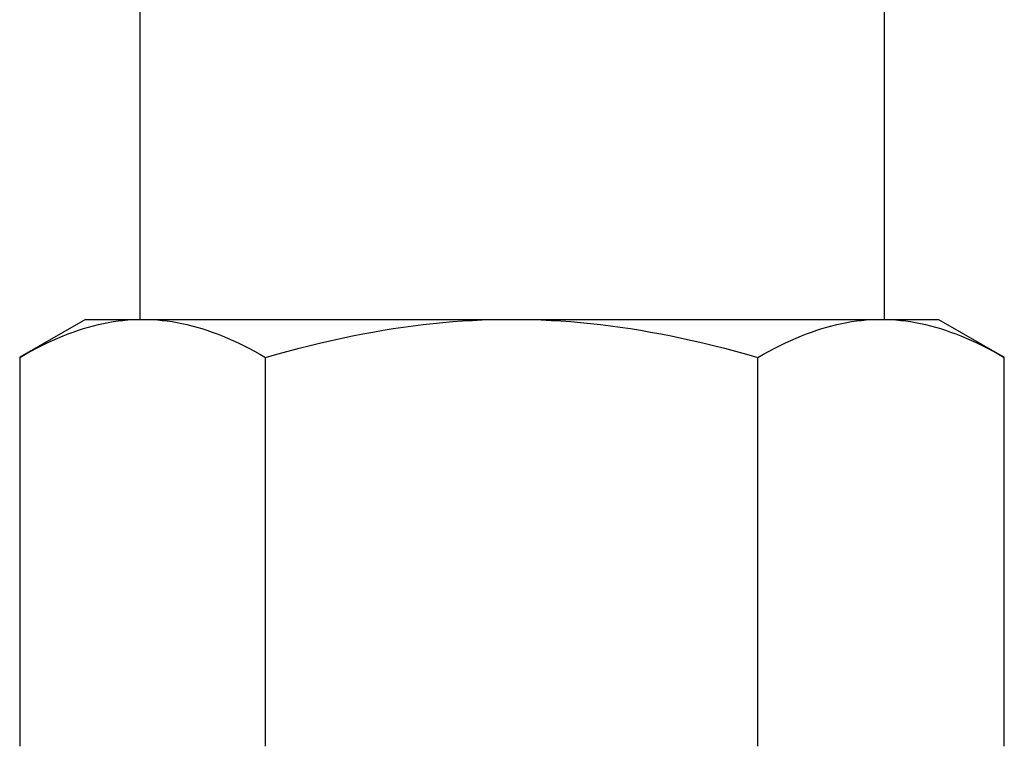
# Model space of a CAD drawing. Header units: millimetres. Extents: x 79 to 4005, y 5 to 463.
# Tile 3 of 15: x 308 to 340, y 294 to 318. Entities that reach past the tile are written whole.
import ezdxf

# ---------------------------------------------------------------- set-up
doc = ezdxf.new("R2010")
doc.units = ezdxf.units.MM
doc.layers.add('DETAIL', color=2, linetype='Continuous')

msp = doc.modelspace()

# ---------------------------------------------------------------- linework, layer by layer
at = {"layer": 'DETAIL'}
for p, q in [((311.763, 340.446), (311.763, 307.846)), ((335.763, 325.292), (335.763, 307.846)), ((310.013, 307.846), (307.89, 306.621)), ((310.013, 307.846), (311.851, 307.846)), ((311.851, 307.846), (323.755, 307.846)), ((323.755, 307.846), (335.667, 307.846)), ((335.667, 307.846), (337.513, 307.846)), ((337.513, 307.846), (339.635, 306.621)), ((307.886, 306.618), (307.886, 294.075)), ((315.817, 294.075), (315.817, 306.618)), ((331.694, 294.075), (331.694, 306.618)), ((339.64, 306.618), (339.635, 306.621)), ((339.64, 294.075), (339.64, 306.618))]:
    msp.add_line(p, q, dxfattribs=at)
at = {"layer": 'DETAIL', "flags": 128}
for points in [[(307.886, 306.618), (308.068, 306.722), (308.248, 306.82), (308.426, 306.914), (308.601, 307.003), (308.774, 307.086), (308.945, 307.165), (309.115, 307.24), (309.283, 307.31), (309.449, 307.375), (309.614, 307.436), (309.778, 307.493), (309.941, 307.545), (310.103, 307.593), (310.263, 307.637), (310.423, 307.677), (310.583, 307.712), (310.742, 307.744), (310.901, 307.771), (311.059, 307.794), (311.217, 307.813), (311.375, 307.827), (311.534, 307.838), (311.692, 307.844), (311.851, 307.846)], [(311.851, 307.846), (312.01, 307.844), (312.169, 307.838), (312.327, 307.827), (312.485, 307.813), (312.644, 307.794), (312.802, 307.771), (312.961, 307.744), (313.119, 307.712), (313.279, 307.677), (313.439, 307.637), (313.6, 307.593), (313.762, 307.545), (313.924, 307.493), (314.088, 307.436), (314.253, 307.375), (314.419, 307.31), (314.587, 307.24), (314.757, 307.165), (314.928, 307.086), (315.102, 307.003), (315.277, 306.914), (315.454, 306.82), (315.634, 306.722), (315.817, 306.618)], [(315.817, 306.618), (316.182, 306.722), (316.542, 306.82), (316.898, 306.914), (317.249, 307.003), (317.596, 307.086), (317.939, 307.165), (318.278, 307.24), (318.614, 307.31), (318.947, 307.375), (319.278, 307.436), (319.606, 307.493), (319.931, 307.545), (320.255, 307.593), (320.577, 307.637), (320.897, 307.677), (321.217, 307.712), (321.535, 307.744), (321.852, 307.771), (322.169, 307.794), (322.486, 307.813), (322.803, 307.827), (323.12, 307.838), (323.437, 307.844), (323.755, 307.846)], [(323.755, 307.846), (324.074, 307.844), (324.391, 307.838), (324.708, 307.827), (325.025, 307.813), (325.342, 307.794), (325.659, 307.771), (325.976, 307.744), (326.294, 307.712), (326.614, 307.677), (326.934, 307.637), (327.256, 307.593), (327.58, 307.545), (327.905, 307.493), (328.233, 307.436), (328.563, 307.375), (328.897, 307.31), (329.233, 307.24), (329.572, 307.165), (329.915, 307.086), (330.262, 307.003), (330.613, 306.914), (330.968, 306.82), (331.329, 306.722), (331.694, 306.618)], [(331.694, 306.618), (331.877, 306.722), (332.057, 306.82), (332.235, 306.914), (332.411, 307.003), (332.584, 307.086), (332.756, 307.165), (332.926, 307.24), (333.094, 307.31), (333.261, 307.375), (333.426, 307.436), (333.59, 307.493), (333.753, 307.545), (333.915, 307.593), (334.076, 307.637), (334.237, 307.677), (334.396, 307.712), (334.556, 307.744), (334.714, 307.771), (334.873, 307.794), (335.032, 307.813), (335.19, 307.827), (335.349, 307.838), (335.508, 307.844), (335.667, 307.846)], [(335.667, 307.846), (335.826, 307.844), (335.985, 307.838), (336.144, 307.827), (336.302, 307.813), (336.461, 307.794), (336.619, 307.771), (336.778, 307.744), (336.937, 307.712), (337.097, 307.677), (337.258, 307.637), (337.419, 307.593), (337.581, 307.545), (337.744, 307.493), (337.908, 307.436), (338.073, 307.375), (338.24, 307.31), (338.408, 307.24), (338.578, 307.165), (338.75, 307.086), (338.923, 307.003), (339.099, 306.914), (339.277, 306.82), (339.457, 306.722), (339.64, 306.618)]]:
    msp.add_lwpolyline(points, dxfattribs=at)

doc.saveas('drawing.dxf')
